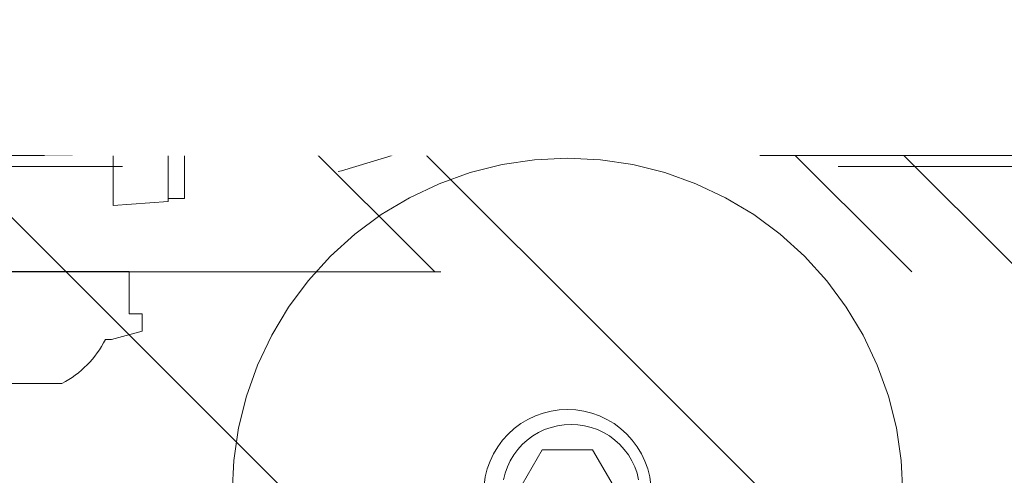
# Model space of a CAD drawing. Header units: inches. Extents: x -467 to -292, y -214 to 28.
# Tile 38 of 81: x -385.798 to -383.963, y 17.789 to 18.639. Entities that reach past the tile are written whole.
import ezdxf

# ---------------------------------------------------------------- set-up
doc = ezdxf.new("R2010")
doc.units = ezdxf.units.IN
doc.header["$LTSCALE"] = 32
doc.header["$MEASUREMENT"] = 0
doc.linetypes.add('Dash Style-1', pattern=[0.083328, 0.041656, -0.041672])
for name, color, linetype, lineweight in [('Black', 7, 'Continuous', 18), ('DashLine', 7, 'Dash Style-1', 13), ('DashLineFill', 7, 'Dash Style-1', 13), ('Drawing', 7, 'Continuous', 18), ('Metal-Black', 7, 'Continuous', 18), ('Metal-DeskStructure', 7, 'Continuous', 13), ('None', 7, 'Continuous', 18), ('SolidLine', 7, 'Continuous', 15), ('Wood_1-H', 7, 'Continuous', 13)]:
    doc.layers.add(name, color=color, linetype=linetype, lineweight=lineweight)
doc.layers.add('Metal-Leg', color=7, linetype='Continuous', lineweight=18, true_color=0x4c4c4c)
pattern_1 = [(45, (0, 0), (-1.61301565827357, 1.935715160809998), []), (45, (-1.0608, 1.0608), (-0.4723460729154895, 0.4167612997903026), [])]

# ---------------------------------------------------------------- blocks, each defined once
blk = doc.blocks.new('1BP8DW-Leveler (2D)')
at = {"layer": 'DashLine', "flags": 128}
for points in [[(0.625, -1.786516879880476e-14), (0.6219904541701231, -0.06126071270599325), (0.6129908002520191, -0.1219314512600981), (0.5980877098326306, -0.1814279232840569), (0.5774247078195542, -0.2391771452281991), (0.551200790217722, -0.2946229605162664), (0.5196685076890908, -0.3472313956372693), (0.4831315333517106, -0.3964958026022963), (0.4419417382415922, -0.4419417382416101), (0.3964958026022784, -0.4831315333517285), (0.3472313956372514, -0.5196685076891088), (0.2946229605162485, -0.5512007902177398), (0.2391771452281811, -0.5774247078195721), (0.181427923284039, -0.5980877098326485), (0.1219314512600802, -0.612990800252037), (0.06126071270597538, -0.6219904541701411), (0, -0.625000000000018), (-0.06126071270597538, -0.6219904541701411), (-0.1219314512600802, -0.612990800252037), (-0.181427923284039, -0.5980877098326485), (-0.2391771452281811, -0.5774247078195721), (-0.2946229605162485, -0.5512007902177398), (-0.3472313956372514, -0.5196685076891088), (-0.3964958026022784, -0.4831315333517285), (-0.4419417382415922, -0.4419417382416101), (-0.4831315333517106, -0.3964958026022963), (-0.5196685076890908, -0.3472313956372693), (-0.551200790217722, -0.2946229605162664), (-0.5774247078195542, -0.2391771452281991), (-0.5980877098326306, -0.1814279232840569), (-0.6129908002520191, -0.1219314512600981), (-0.6219904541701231, -0.06126071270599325), (-0.625, -1.786516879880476e-14), (-0.6219904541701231, 0.06126071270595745), (-0.6129908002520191, 0.1219314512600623), (-0.5980877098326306, 0.1814279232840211), (-0.5774247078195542, 0.2391771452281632), (-0.551200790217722, 0.2946229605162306), (-0.5196685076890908, 0.3472313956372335), (-0.4831315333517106, 0.3964958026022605), (-0.4419417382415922, 0.4419417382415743), (-0.3964958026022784, 0.4831315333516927), (-0.3472313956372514, 0.5196685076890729), (-0.2946229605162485, 0.5512007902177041), (-0.2391771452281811, 0.5774247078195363), (-0.181427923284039, 0.5980877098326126), (-0.1219314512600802, 0.6129908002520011), (-0.06126071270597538, 0.6219904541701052), (0, 0.6249999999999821), (0.06126071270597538, 0.6219904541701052), (0.1219314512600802, 0.6129908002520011), (0.181427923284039, 0.5980877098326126), (0.2391771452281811, 0.5774247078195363), (0.2946229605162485, 0.5512007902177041), (0.3472313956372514, 0.5196685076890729), (0.3964958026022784, 0.4831315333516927), (0.4419417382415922, 0.4419417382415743), (0.4831315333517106, 0.3964958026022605), (0.5196685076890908, 0.3472313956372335), (0.551200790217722, 0.2946229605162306), (0.5774247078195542, 0.2391771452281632), (0.5980877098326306, 0.1814279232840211), (0.6129908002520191, 0.1219314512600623), (0.6219904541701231, 0.06126071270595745)], [(0, 0.1562499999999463), (0.01531517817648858, 0.1554976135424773), (0.03048286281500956, 0.1532477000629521), (0.04535698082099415, 0.1495219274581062), (0.05979428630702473, 0.1443561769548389), (0.07365574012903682, 0.1378001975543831), (0.08680784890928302, 0.129917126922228), (0.09912395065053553, 0.1207828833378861), (0.1104854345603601, 0.1104854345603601), (0.1207828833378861, 0.09912395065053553), (0.129917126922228, 0.08680784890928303), (0.1378001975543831, 0.0736557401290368), (0.1443561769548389, 0.05979428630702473), (0.1495219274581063, 0.04535698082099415), (0.1532477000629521, 0.03048286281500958), (0.1554976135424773, 0.01531517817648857), (0.1562499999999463, 9.56755311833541e-18), (0.1554976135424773, -0.01531517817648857), (0.1532477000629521, -0.03048286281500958), (0.1495219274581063, -0.04535698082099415), (0.1443561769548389, -0.05979428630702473), (0.1378001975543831, -0.0736557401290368), (0.129917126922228, -0.08680784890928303), (0.1207828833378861, -0.09912395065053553), (0.1104854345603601, -0.1104854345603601), (0.09912395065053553, -0.1207828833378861), (0.08680784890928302, -0.129917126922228), (0.07365574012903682, -0.1378001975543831), (0.05979428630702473, -0.1443561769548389), (0.04535698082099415, -0.1495219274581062), (0.03048286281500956, -0.1532477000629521), (0.01531517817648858, -0.1554976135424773), (0, -0.1562499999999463), (-0.01531517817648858, -0.1554976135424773), (-0.03048286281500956, -0.1532477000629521), (-0.04535698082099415, -0.1495219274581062), (-0.05979428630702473, -0.1443561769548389), (-0.07365574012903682, -0.1378001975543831), (-0.08680784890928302, -0.129917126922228), (-0.09912395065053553, -0.1207828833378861), (-0.1104854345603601, -0.1104854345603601), (-0.1207828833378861, -0.09912395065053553), (-0.129917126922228, -0.08680784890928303), (-0.1378001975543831, -0.0736557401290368), (-0.1443561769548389, -0.05979428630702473), (-0.1495219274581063, -0.04535698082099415), (-0.1532477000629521, -0.03048286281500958), (-0.1554976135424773, -0.01531517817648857), (-0.1562499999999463, 9.56755311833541e-18), (-0.1554976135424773, 0.01531517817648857), (-0.1532477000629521, 0.03048286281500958), (-0.1495219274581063, 0.04535698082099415), (-0.1443561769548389, 0.05979428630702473), (-0.1378001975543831, 0.0736557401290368), (-0.129917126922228, 0.08680784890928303), (-0.1207828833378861, 0.09912395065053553), (-0.1104854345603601, 0.1104854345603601), (-0.09912395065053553, 0.1207828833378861), (-0.08680784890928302, 0.129917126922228), (-0.07365574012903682, 0.1378001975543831), (-0.05979428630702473, 0.1443561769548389), (-0.04535698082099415, 0.1495219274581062), (-0.03048286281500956, 0.1532477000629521), (-0.01531517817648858, 0.1554976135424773)], [(5.740531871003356e-18, 0.09374999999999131), (-0.08118988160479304, 0.04687499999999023), (-0.08118988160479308, -0.04687500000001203), (-1.722159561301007e-17, -0.09375000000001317), (0.08118988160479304, -0.04687500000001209), (0.08118988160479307, 0.0468749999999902)]]:
    blk.add_lwpolyline(points, close=True, dxfattribs=at)
blk = doc.blocks.new('1BRPX5-Util_Bkt_Sm-F (2D)')
at = {"layer": 'DashLineFill', "linetype": 'Continuous', "lineweight": 13}
h = blk.add_hatch(dxfattribs=at)
h.set_pattern_fill('Steel', color=253, style=0, pattern_type=2)
h.set_pattern_definition(pattern_1)
edge = h.paths.add_edge_path()
edge.add_line((-4.468503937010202, 4.413385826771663), (-3.12992125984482, 4.413385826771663))
edge.add_line((-3.12992125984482, 4.413385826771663), (-3.12992125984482, -1.854330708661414))
edge.add_line((-3.12992125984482, -1.854330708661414), (-4.468503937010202, -1.854330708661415))
edge.add_line((-4.468503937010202, -1.854330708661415), (-4.468503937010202, -1.988188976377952))
edge.add_line((-4.468503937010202, -1.988188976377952), (-2.421259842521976, -1.988188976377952))
edge.add_line((-2.421259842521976, -1.988188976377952), (-2.421259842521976, -2.366141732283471))
edge.add_arc((-2.303149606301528, -2.366141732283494), 0.1181102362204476, 179.9999999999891, 270.000000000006)
edge.add_line((-2.303149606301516, -2.484251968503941), (2.303149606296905, -2.484251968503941))
edge.add_arc((2.303149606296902, -2.366141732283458), 0.1181102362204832, 270.0000000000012, 359.9999999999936)
edge.add_line((2.421259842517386, -2.366141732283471), (2.421259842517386, -1.988188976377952))
edge.add_line((2.421259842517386, -1.988188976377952), (4.468503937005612, -1.988188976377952))
edge.add_line((4.468503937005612, -1.988188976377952), (4.468503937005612, -1.854330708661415))
edge.add_line((4.468503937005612, -1.854330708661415), (3.12992125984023, -1.854330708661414))
edge.add_line((3.12992125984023, -1.854330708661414), (3.12992125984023, 4.413385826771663))
edge.add_line((3.12992125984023, 4.413385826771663), (4.468503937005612, 4.413385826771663))
edge.add_line((4.468503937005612, 4.413385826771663), (4.468503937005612, 4.547244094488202))
edge.add_line((4.468503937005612, 4.547244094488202), (2.421259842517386, 4.547244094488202))
edge.add_line((2.421259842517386, 4.547244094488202), (2.421259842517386, 4.925196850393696))
edge.add_arc((2.303149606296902, 4.925196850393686), 0.1181102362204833, 5.365542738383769e-12, 89.99999999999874)
edge.add_line((2.303149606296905, 5.043307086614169), (-2.303149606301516, 5.043307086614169))
edge.add_arc((-2.303149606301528, 4.92519685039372), 0.1181102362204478, 89.99999999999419, 180.0000000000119)
edge.add_line((-2.421259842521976, 4.925196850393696), (-2.421259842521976, 4.547244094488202))
edge.add_line((-2.421259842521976, 4.547244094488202), (-4.468503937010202, 4.547244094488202))
edge.add_line((-4.468503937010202, 4.547244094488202), (-4.468503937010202, 4.413385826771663))
at = {"layer": 'SolidLine', "flags": 128}
blk.add_lwpolyline([(-2.711151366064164, -0.8621580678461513), (-2.698918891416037, -0.8652221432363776), (-2.687045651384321, -0.8694704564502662), (-2.675645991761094, -0.8748620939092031), (-2.664829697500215, -0.8813451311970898), (-2.654700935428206, -0.8888571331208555), (-2.645357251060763, -0.897325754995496), (-2.636888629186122, -0.9066694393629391), (-2.629376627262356, -0.9167982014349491), (-2.62289358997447, -0.9276144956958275), (-2.617501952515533, -0.9390141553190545), (-2.613253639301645, -0.9508873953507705), (-2.610189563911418, -0.9631198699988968), (-2.608339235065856, -0.9755937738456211), (-2.607720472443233, -0.98818897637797), (-2.608339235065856, -1.000784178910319), (-2.610189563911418, -1.013258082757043), (-2.613253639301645, -1.025490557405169), (-2.617501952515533, -1.037363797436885), (-2.62289358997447, -1.048763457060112), (-2.629376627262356, -1.059579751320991), (-2.636888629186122, -1.069708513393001), (-2.645357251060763, -1.079052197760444), (-2.654700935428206, -1.087520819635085), (-2.664829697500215, -1.09503282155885), (-2.675645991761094, -1.101515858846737), (-2.687045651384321, -1.106907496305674), (-2.698918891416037, -1.111155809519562), (-2.711151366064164, -1.114219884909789)], dxfattribs=at)
at = {"layer": 'Metal-Black', "color": 7}
blk.add_blockref('1BP8DW-Leveler (2D)', (-2.736220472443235, -0.9815452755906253), dxfattribs=at)
blk = doc.blocks.new('Slate-LegBrace (2D)')
at = {"layer": 'DashLineFill', "linetype": 'Continuous', "lineweight": 13}
h = blk.add_hatch(dxfattribs=at)
h.set_pattern_fill('Steel', color=253, style=0, pattern_type=2)
h.set_pattern_definition(pattern_1)
h.paths.add_polyline_path([(-2.186309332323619, -0.2676096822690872), (-2.186309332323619, -0.2375137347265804), (-1.992015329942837, -0.2375137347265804), (-1.992015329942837, -0.02575645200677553), (-1.988265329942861, -0.02575645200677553), (-1.988265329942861, 0.7034311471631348), (-1.929210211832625, 0.762486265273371), (-1.734820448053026, 0.762486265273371), (-1.67576532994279, 0.7034311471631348), (-1.67576532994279, -0.02575645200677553), (-1.672015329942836, -0.02575645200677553), (-1.672015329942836, -0.2375137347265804), (-1.477721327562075, -0.2375137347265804), (-1.477721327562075, -0.2676096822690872)])
h = blk.add_hatch(dxfattribs=at)
h.set_pattern_fill('Steel', color=253, style=0, pattern_type=2)
h.set_pattern_definition(pattern_1)
edge = h.paths.add_edge_path()
edge.add_line((-2.199587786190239, -0.1351515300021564), (-1.374775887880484, -0.1351515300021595))
edge.add_arc((3.636636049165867e-15, -0.01355418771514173), 1.380142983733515, 185.0545920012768, 354.9454079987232)
edge.add_line((1.374775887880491, -0.13515153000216), (2.199718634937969, -0.1351515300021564))
edge.add_arc((6.54243738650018e-05, -0.01705725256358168), 2.202821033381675, 183.0731271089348, 356.92687289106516, ccw=False)
h = blk.add_hatch(dxfattribs=at)
h.set_pattern_fill('Steel', color=253, style=0, pattern_type=2)
h.set_pattern_definition(pattern_1)
edge = h.paths.add_edge_path()
edge.add_line((2.191696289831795, -0.2375138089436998), (1.463739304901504, -0.2375137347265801))
edge.add_arc((-6.542437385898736e-05, -0.01704129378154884), 1.480314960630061, 188.5652811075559, 351.4347188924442, ccw=False)
edge.add_line((-1.463870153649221, -0.2375137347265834), (-2.191827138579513, -0.2375138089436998))
edge.add_line((-2.191827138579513, -0.2375138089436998), (-2.199718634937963, -0.1351515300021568))
edge.add_line((-2.199718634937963, -0.1351515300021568), (-1.374775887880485, -0.1351515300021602))
edge.add_arc((2.937282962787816e-15, -0.01355418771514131), 1.380142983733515, 185.0545920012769, 354.9454079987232)
edge.add_line((1.37477588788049, -0.1351515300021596), (2.199587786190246, -0.1351515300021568))
edge.add_line((2.199587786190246, -0.1351515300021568), (2.191696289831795, -0.2375138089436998))
at = {"layer": 'DashLineFill', "flags": 128}
blk.add_lwpolyline([(-2.186309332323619, -0.2676096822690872), (-2.186309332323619, -0.2375137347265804), (-1.992015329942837, -0.2375137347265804), (-1.992015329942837, -0.02575645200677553), (-1.988265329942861, -0.02575645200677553), (-1.988265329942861, 0.7034311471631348), (-1.929210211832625, 0.762486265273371), (-1.734820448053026, 0.762486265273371), (-1.67576532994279, 0.7034311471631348), (-1.67576532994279, -0.02575645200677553), (-1.672015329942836, -0.02575645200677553), (-1.672015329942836, -0.2375137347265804), (-1.477721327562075, -0.2375137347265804), (-1.477721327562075, -0.2676096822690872)], close=True, dxfattribs=at)
for points in [[(2.191696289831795, -0.2375138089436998), (1.463739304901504, -0.2375137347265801, -0.860662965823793), (-1.463870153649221, -0.2375137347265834), (-2.191827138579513, -0.2375138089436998), (-2.199718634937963, -0.1351515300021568), (-1.374775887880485, -0.1351515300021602, 0.9154551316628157), (1.37477588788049, -0.1351515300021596), (2.199587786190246, -0.1351515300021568)], [(-2.199587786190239, -0.1351515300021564), (-1.374775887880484, -0.1351515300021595, 0.9154551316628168), (1.374775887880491, -0.13515153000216), (2.199718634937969, -0.1351515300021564, -0.9477524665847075)]]:
    blk.add_lwpolyline(points, format="xyb", close=True, dxfattribs=at)
blk = doc.blocks.new('Group-53')
at = {"layer": 'Wood_1-H', "color": 7, "rotation": 90}
for name in ['1BRPX5-Util_Bkt_Sm-F (2D)', 'Slate-LegBrace (2D)']:
    blk.add_blockref(name, (8.385826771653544, -5.984251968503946), dxfattribs=at)
blk = doc.blocks.new('1BRPT9-Bracket (2D)')
at = {"layer": 'DashLineFill', "linetype": 'Continuous', "lineweight": 13}
h = blk.add_hatch(dxfattribs=at)
h.set_pattern_fill('Steel', color=253, style=0, pattern_type=2)
h.set_pattern_definition(pattern_1)
edge = h.paths.add_edge_path()
edge.add_arc((1.677931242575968, -8.488188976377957), 0.2519685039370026, 269.999999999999, 360.0000000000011)
edge.add_line((1.929899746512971, -8.488188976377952), (1.929899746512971, -7.480314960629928))
edge.add_line((1.929899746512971, -7.480314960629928), (2.323600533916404, -7.480314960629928))
edge.add_line((2.323600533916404, -7.480314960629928), (2.323600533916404, 7.461135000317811))
edge.add_line((2.323600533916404, 7.461135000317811), (1.929899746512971, 7.480314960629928))
edge.add_line((1.929899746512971, 7.480314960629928), (1.929899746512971, 8.488188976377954))
edge.add_arc((1.677931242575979, 8.488188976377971), 0.2519685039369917, 359.999999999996, 450.0000000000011)
edge.add_line((1.677931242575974, 8.740157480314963), (-2.32206875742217, 8.740157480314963))
edge.add_line((-2.32206875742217, 8.740157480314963), (-2.32206875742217, -8.74015748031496))
edge.add_line((-2.32206875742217, -8.74015748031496), (1.677931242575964, -8.74015748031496))
at = {"layer": 'DashLineFill'}
blk.add_line((2.126750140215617, 7.461135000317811), (2.126750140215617, -7.480314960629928), dxfattribs=at)
at = {"layer": 'DashLineFill', "flags": 128}
blk.add_lwpolyline([(1.677931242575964, -8.74015748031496, 0.4142135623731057), (1.929899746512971, -8.488188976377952), (1.929899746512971, -7.480314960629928), (2.323600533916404, -7.480314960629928), (2.323600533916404, 7.461135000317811), (1.929899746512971, 7.480314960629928), (1.929899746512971, 8.488188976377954, 0.4142135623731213), (1.677931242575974, 8.740157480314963), (-2.32206875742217, 8.740157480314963), (-2.32206875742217, -8.74015748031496)], format="xyb", close=True, dxfattribs=at)
blk = doc.blocks.new('Group-77')
at = {"layer": 'DashLineFill', "linetype": 'Continuous', "lineweight": 13}
h = blk.add_hatch(dxfattribs=at)
h.set_pattern_fill('Steel', color=253, style=0, pattern_type=2)
h.set_pattern_definition(pattern_1)
h.paths.add_polyline_path([(-2.066929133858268, 1.397637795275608), (2.066929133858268, 1.397637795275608), (2.066929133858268, 0.1377952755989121), (2.106299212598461, 0.1377952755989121), (2.106299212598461, -0.1377952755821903), (2.066929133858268, -0.1377952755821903), (2.066929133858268, -5.275590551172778), (2.106299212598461, -5.275590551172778), (2.106299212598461, -5.55118110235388), (2.066929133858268, -5.55118110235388), (2.066929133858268, -5.82677165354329), (-2.066929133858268, -5.82677165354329), (-2.066929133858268, -5.55118110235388), (-2.106299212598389, -5.55118110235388), (-2.106299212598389, -5.275590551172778), (-2.066929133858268, -5.275590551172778), (-2.066929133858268, -0.1377952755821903), (-2.106299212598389, -0.1377952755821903), (-2.106299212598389, 0.1377952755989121), (-2.066929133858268, 0.1377952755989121)])
at = {"layer": 'DashLineFill', "flags": 128}
blk.add_lwpolyline([(-2.066929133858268, 1.397637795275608), (2.066929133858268, 1.397637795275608), (2.066929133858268, 0.1377952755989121), (2.106299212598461, 0.1377952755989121), (2.106299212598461, -0.1377952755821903), (2.066929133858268, -0.1377952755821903), (2.066929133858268, -5.275590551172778), (2.106299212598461, -5.275590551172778), (2.106299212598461, -5.55118110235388), (2.066929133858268, -5.55118110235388), (2.066929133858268, -5.82677165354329), (-2.066929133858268, -5.82677165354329), (-2.066929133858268, -5.55118110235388), (-2.106299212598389, -5.55118110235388), (-2.106299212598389, -5.275590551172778), (-2.066929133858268, -5.275590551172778), (-2.066929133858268, -0.1377952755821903), (-2.106299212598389, -0.1377952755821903), (-2.106299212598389, 0.1377952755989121), (-2.066929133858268, 0.1377952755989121)], close=True, dxfattribs=at)
blk = doc.blocks.new('TL14_upper_leg (2D)')
at = {"layer": 'SolidLine', "flags": 128}
blk.add_lwpolyline([(-2.322834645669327, 0.2436987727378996), (-2.401574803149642, 0.2436987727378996), (-2.401574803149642, 0.2677219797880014), (-2.434055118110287, 0.2677219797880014), (-2.4493110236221, 0.2107861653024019), (-2.4493110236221, 0.1992105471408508, 0.1579749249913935), (-2.531479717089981, 0.1180761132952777), (-2.531479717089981, -0.1180652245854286, 0.1560270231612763), (-2.4493110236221, -0.1991401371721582), (-2.4493110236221, -0.2107752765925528), (-2.434055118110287, -0.2677110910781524), (-2.401574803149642, -0.2677110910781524), (-2.401574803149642, -0.2436878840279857), (-2.322834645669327, -0.2436878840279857)], format="xyb", close=True, dxfattribs=at)
at = {"layer": 'DashLine', "color": 7}
blk.add_blockref('Group-77', (0, 0), dxfattribs=at)
blk = doc.blocks.new('SlateLegLocator-L3')
at = {"color": 255, "linetype": 'Dash Style-1', "lineweight": 5}
blk.add_wipeout([(-2.106299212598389, 1.3779527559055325), (2.10629921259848, 1.3779527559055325), (2.10629921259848, -5.807086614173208), (-2.106299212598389, -5.807086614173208)], dxfattribs=at).dxf.layer = 'Black'
at = {"layer": 'Black', "linetype": 'Dash Style-1', "lineweight": 5, "flags": 128}
blk.add_lwpolyline([(-2.106299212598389, 1.377952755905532), (2.106299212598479, 1.377952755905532), (2.106299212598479, -5.807086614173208), (-2.106299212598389, -5.807086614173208)], close=True, dxfattribs=at)
blk = doc.blocks.new('StructEnd-L3 (2D)')
at = {"layer": 'Metal-Black', "color": 7}
blk.add_blockref('1BRPT9-Bracket (2D)', (-0.0001991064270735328, 6.10236220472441), dxfattribs=at)
at = {"layer": 'Metal-Leg', "color": 7, "rotation": 180}
blk.add_blockref('TL14_upper_leg (2D)', (0, 0), dxfattribs=at)
at = {"layer": 'Metal-DeskStructure', "color": 7, "rotation": 180}
blk.add_blockref('SlateLegLocator-L3', (0, 0), dxfattribs=at)
blk = doc.blocks.new('Group-90')
at = {"layer": 'None'}
blk.add_blockref('Group-53', (0, 0), dxfattribs=at)
at = {"layer": 'SolidLine', "color": 7, "rotation": 270}
blk.add_blockref('StructEnd-L3 (2D)', (8.30708661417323, -5.984251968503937), dxfattribs=at)
blk = doc.blocks.new('SL Runoff Utility L Desk2 (2D)')
at = {"layer": 'None'}
blk.add_blockref('Group-90', (0, 0), dxfattribs=at)
at = {"layer": 'Drawing', "color": 0, "flags": 1}
for tag in ['Tag', 'Catalog', 'Option1', 'Option2', 'Option3', 'Option4', 'Option5', 'Option6', 'Option7', 'Option8', 'Option9', 'Option10', 'Option11', 'Option12', 'Custom', 'FinishGroup', 'Discount', 'Item2', 'Item3', 'Item6', 'Item9', 'Item10', 'Item12', 'Item13', 'Item16', 'Item19', 'Item20', 'Item21', 'Item22', 'Item23', 'Item24', 'Item25', 'Item8', 'Item18', 'Item1', 'Item4', 'Item5', 'Item7', 'Item11', 'Item14', 'Item15', 'Item17']:
    blk.add_attdef(tag, (-39.56719282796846, -45.14095169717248), '', height=0.007086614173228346, dxfattribs=at)

msp = doc.modelspace()

# ---------------------------------------------------------------- block references
at = {"layer": 'Drawing'}
msp.add_blockref('SL Runoff Utility L Desk2 (2D)', (-394.1446271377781, 26.4763779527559), dxfattribs=at)

doc.saveas('drawing.dxf')
